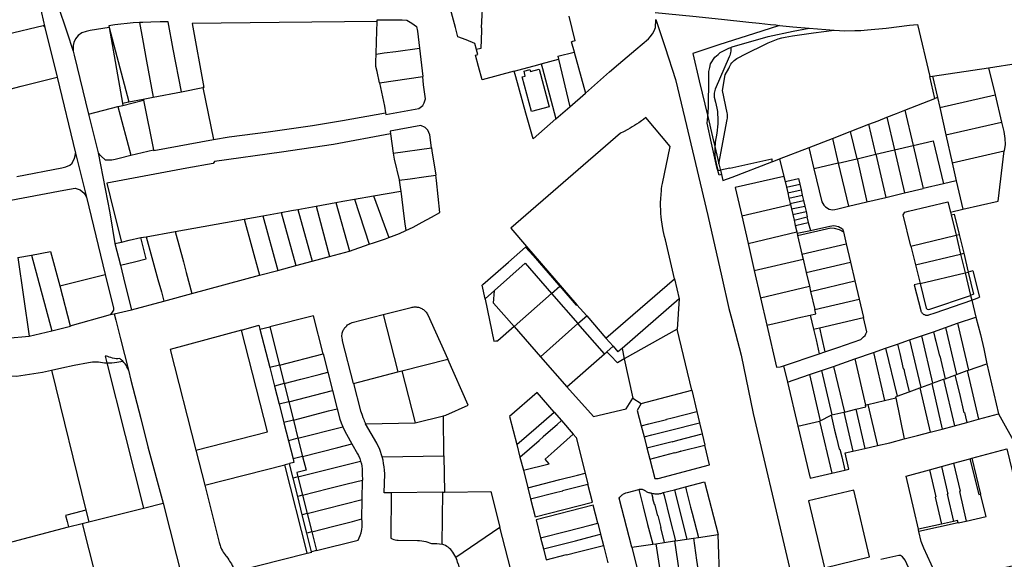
# Model space of a CAD drawing. Header units: inches. Extents: x 210911 to 224988, y 571697 to 586201.
# Tile 118 of 256: x 220003 to 220494, y 576246 to 576515. Entities that reach past the tile are written whole.
import ezdxf

# ---------------------------------------------------------------- set-up
doc = ezdxf.new("R2010")
doc.units = ezdxf.units.IN
doc.header["$MEASUREMENT"] = 0

msp = doc.modelspace()

# ---------------------------------------------------------------- linework, layer by layer
for points in [[(220005.824, 576551.336), (220012.644, 576521.985), (220013.394, 576518.551), (220015.192, 576511.172)], [(220221.306, 576506.571), (220220.056, 576511.276), (220217.649, 576520.417), (220216.234, 576525.76), (220219.687, 576526.55), (220222.8, 576527.254), (220233.674, 576526.902)], [(220233.674, 576526.902), (220232.95, 576511.098), (220233.054, 576511.1)], [(220021.557, 576522.321), (220026.034, 576509.058), (220029.321, 576499.38)], [(220276.591, 576516.848), (220279.545, 576504.487), (220277.983, 576504.106)], [(220319.711, 576518.704), (220338.438, 576516.865), (220352.886, 576515.394), (220366.5, 576513.927), (220371.553, 576513.317), (220377.32, 576512.705), (220379.995, 576512.459), (220381.77, 576512.278)], [(219952.088, 576500.015), (219995.568, 576510.352), (219996.203, 576507.946), (220014.232, 576512.186), (220014.541, 576511.965), (220014.825, 576511.678), (220015.116, 576511.312), (220015.192, 576511.172)], [(220062.323, 576513.749), (220059.252, 576513.544), (220056.186, 576513.267), (220053.128, 576512.916), (220050.08, 576512.493), (220047.042, 576511.997)], [(220047.042, 576511.997), (220047.26, 576511.171)], [(220063.965, 576513.781), (220063.144, 576513.75), (220062.323, 576513.749)], [(220062.323, 576513.749), (220063.836, 576505.559), (220065.89, 576494.384), (220069.149, 576476.418)], [(220083.276, 576479.142), (220079.255, 576500.433), (220076.698, 576514.057), (220076.566, 576514.056), (220072.758, 576514.023), (220067.968, 576513.923), (220063.965, 576513.781)], [(220180.988, 576514.272), (220132.129, 576513.637), (220088.632, 576513.119), (220094.416, 576481.29), (220093.916, 576481.194)], [(220180.416, 576497.938), (220180.649, 576504.139), (220180.988, 576514.272)], [(220180.988, 576514.272), (220181.012, 576514.986), (220184.117, 576514.979), (220188.539, 576515.07), (220193.476, 576515.028), (220195.836, 576514.802), (220198.316, 576513.445), (220200.589, 576511.766), (220201.064, 576509.311), (220202.052, 576500.851)], [(220301.437, 576492.967), (220310.08, 576500.145), (220316.343, 576505.615), (220317.191, 576506.488), (220318.355, 576508.035), (220319.224, 576509.619), (220319.871, 576511.262), (220319.997, 576515.035), (220319.989, 576515.194)], [(220319.989, 576515.194), (220324.63, 576501.181), (220329.879, 576485.194), (220334.438, 576465.784), (220345.963, 576417.375), (220352.905, 576386.636), (220356.437, 576370.998), (220357.906, 576365.466), (220362.613, 576347.743)], [(220381.77, 576512.278), (220372.915, 576509.346), (220351.471, 576502.553), (220338.45, 576498.227), (220341.683, 576484.616), (220345.933, 576466.825)], [(220381.77, 576512.278), (220388.378, 576511.602), (220396.59, 576510.899)], [(220408.997, 576509.912), (220414.301, 576509.503), (220419.357, 576509.666), (220422.39, 576509.657), (220425.602, 576510.004), (220435.001, 576510.809), (220446.543, 576512.321), (220450.648, 576512.784), (220456.718, 576486.712)], [(220015.192, 576511.172), (220021.226, 576486.402)], [(220047.26, 576511.171), (220037.725, 576509.667), (220035.705, 576509.142), (220033.617, 576508.475), (220031.831, 576507.249), (220030.491, 576505.562), (220029.581, 576503.762), (220029.308, 576502.169), (220029.275, 576500.718), (220029.321, 576499.38)], [(220047.26, 576511.171), (220057.063, 576474.069)], [(220047.26, 576511.171), (220053.815, 576473.434)], [(220233.08, 576509.716), (220232.692, 576500.734), (220230.558, 576500.155)], [(220233.054, 576511.1), (220233.08, 576509.716)], [(220357.413, 576501.275), (220358.069, 576501.531), (220376.141, 576506.746), (220388.589, 576509.347), (220396.59, 576510.899)], [(220374.401, 576502.783), (220376.036, 576503.575), (220377.704, 576504.296), (220379.402, 576504.944), (220381.126, 576505.518), (220382.873, 576506.017), (220384.64, 576506.44), (220386.424, 576506.786), (220388.221, 576507.055)], [(220388.221, 576507.055), (220398.683, 576508.497), (220408.997, 576509.912)], [(220396.59, 576510.899), (220400.686, 576510.554), (220408.997, 576509.912)], [(220229.751, 576503.273), (220225.388, 576504.986), (220221.306, 576506.571)], [(220230.558, 576500.155), (220229.751, 576503.273)], [(220279.408, 576498.924), (220277.983, 576504.106)], [(220360.503, 576495.685), (220365.277, 576498.171), (220374.401, 576502.783)], [(220029.321, 576499.38), (220029.766, 576497.435), (220036.935, 576467.942)], [(220182.102, 576483.641), (220180.923, 576489.169), (220180.248, 576491.763), (220180.275, 576494.203), (220180.416, 576497.938)], [(220180.416, 576497.938), (220184.527, 576498.482), (220190.327, 576499.221), (220202.052, 576500.851)], [(220202.052, 576500.851), (220203.706, 576486.697)], [(220233.303, 576485.156), (220231.55, 576491.66), (220230.032, 576497.403), (220231.198, 576497.706), (220230.569, 576500.113), (220230.558, 576500.155)], [(220271.054, 576496.846), (220279.311, 576498.899)], [(220279.311, 576498.899), (220279.408, 576498.924)], [(220279.311, 576498.899), (220284.928, 576478.473)], [(220345.933, 576466.825), (220346.244, 576471.339), (220346.332, 576474.152), (220346.408, 576482.917), (220346.556, 576489.266), (220346.929, 576491.288), (220347.397, 576493.146), (220349.512, 576496.438), (220351.115, 576497.801), (220352.124, 576498.799), (220356.488, 576500.915), (220357.413, 576501.275)], [(220357.444, 576500.965), (220357.484, 576500.205), (220357.452, 576499.445), (220357.348, 576498.691), (220357.173, 576497.951), (220356.929, 576497.23), (220356.618, 576496.536)], [(220357.444, 576500.965), (220357.413, 576501.275)], [(220249.357, 576489.361), (220251.859, 576490.039), (220261.226, 576492.593), (220262.874, 576493.042)], [(220262.874, 576493.042), (220271.413, 576495.369)], [(220262.874, 576493.042), (220263.463, 576490.82), (220268.452, 576471.986), (220270.212, 576465.562)], [(220271.054, 576496.846), (220271.413, 576495.369)], [(220271.413, 576495.369), (220277.189, 576471.626)], [(220284.928, 576478.473), (220296.994, 576489.149), (220301.437, 576492.967)], [(220356.618, 576496.536), (220349.711, 576480.482)], [(220356.464, 576490.818), (220356.755, 576491.573), (220357.114, 576492.297), (220357.539, 576492.986), (220358.026, 576493.631), (220358.571, 576494.229), (220359.169, 576494.774), (220359.815, 576495.26), (220360.503, 576495.685)], [(220486.108, 576491.073), (220500.834, 576493.321)], [(220249.357, 576489.361), (220233.34, 576485.021)], [(220255.189, 576468.45), (220250.122, 576486.539), (220249.357, 576489.361)], [(220253.385, 576486.514), (220254.886, 576486.983), (220254.29, 576489.384), (220257.228, 576490.162), (220257.474, 576489.234), (220261.771, 576490.372)], [(220261.771, 576490.372), (220266.76, 576471.538)], [(220355.603, 576468.586), (220353.227, 576479.818), (220354.667, 576487.648), (220356.464, 576490.818)], [(220458.172, 576486.891), (220486.108, 576491.073)], [(220486.108, 576491.073), (220489.302, 576477.638)], [(219979.943, 576475.793), (220003.386, 576481.876), (220021.226, 576486.402)], [(220021.226, 576486.402), (220030.49, 576448.519)], [(220182.102, 576483.641), (220203.706, 576486.697)], [(220182.102, 576483.641), (220184.585, 576472.002), (220185.199, 576468.676)], [(220185.199, 576468.676), (220185.363, 576467.787), (220201.698, 576470.786), (220203.769, 576472.201), (220204.427, 576473.68), (220205.097, 576475.529), (220204.177, 576482.664), (220203.706, 576486.697)], [(220233.303, 576485.156), (220233.34, 576485.021)], [(220257.969, 576469.209), (220253.385, 576486.514)], [(220456.718, 576486.712), (220458.172, 576486.891)], [(220459.196, 576475.741), (220456.718, 576486.712)], [(220458.172, 576486.891), (220460.574, 576476.279)], [(220069.149, 576476.418), (220083.276, 576479.142)], [(220083.276, 576479.142), (220093.916, 576481.194)], [(220093.916, 576481.194), (220099.265, 576455.266)], [(220277.189, 576471.626), (220284.928, 576478.473)], [(220349.711, 576480.482), (220349.457, 576479.841), (220349.269, 576479.178), (220349.152, 576478.499), (220349.104, 576477.812), (220349.128, 576477.123), (220349.222, 576476.44)], [(220461.72, 576471.217), (220489.302, 576477.638)], [(220489.302, 576477.638), (220492.538, 576464.026)], [(220053.815, 576473.434), (220057.063, 576474.069)], [(220053.815, 576473.434), (220054.009, 576472.343)], [(220054.009, 576472.343), (220064.324, 576475.002)], [(220057.063, 576474.069), (220064.229, 576475.469)], [(220064.229, 576475.469), (220069.149, 576476.418)], [(220064.229, 576475.469), (220064.324, 576475.002)], [(220064.324, 576475.002), (220069.388, 576450.165)], [(220349.222, 576476.44), (220349.871, 576473.949)], [(220349.871, 576473.949), (220350.224, 576472.428), (220350.511, 576470.893), (220350.733, 576469.347), (220350.888, 576467.794), (220350.977, 576466.235), (220351, 576464.673), (220350.956, 576463.112), (220350.845, 576461.555), (220350.667, 576460.003), (220350.424, 576458.461)], [(220444.325, 576469.932), (220459.196, 576475.741)], [(220460.574, 576476.279), (220459.196, 576475.741)], [(220460.574, 576476.279), (220461.72, 576471.217)], [(220036.935, 576467.942), (220051.637, 576471.731)], [(220036.935, 576467.942), (220041.734, 576448.584)], [(220051.637, 576471.731), (220054.009, 576472.343)], [(220051.637, 576471.731), (220057.999, 576447.413)], [(220099.265, 576455.266), (220107.149, 576456.572), (220126.657, 576459.197), (220148.72, 576462.29), (220163.629, 576464.709), (220185.199, 576468.676)], [(220270.212, 576465.562), (220258.76, 576455.7), (220255.189, 576468.45)], [(220266.76, 576471.538), (220257.969, 576469.209)], [(220270.212, 576465.562), (220277.189, 576471.626)], [(220355.671, 576465.279), (220355.766, 576465.938), (220355.806, 576466.603), (220355.793, 576467.269), (220355.725, 576467.931), (220355.603, 576468.586)], [(220435.364, 576466.42), (220440.078, 576468.273), (220444.325, 576469.932)], [(220444.325, 576469.932), (220448.409, 576452.314)], [(220461.72, 576471.217), (220464.794, 576457.635)], [(220329.37, 576385.84), (220324.78, 576405.2), (220324.337, 576406.904), (220323.984, 576408.359), (220323.66, 576409.915), (220323.128, 576413.127), (220322.855, 576415.167), (220322.703, 576416.671), (220322.566, 576418.318), (220322.469, 576420.317), (220322.438, 576422.092), (220322.447, 576423.986), (220322.49, 576425.459), (220322.689, 576428.264), (220322.799, 576429.472), (220322.927, 576430.717), (220323.08, 576431.96), (220323.288, 576433.293), (220327.16, 576451.84), (220315.11, 576466.259), (220313.908, 576465.343), (220312.807, 576464.542), (220311.586, 576463.694), (220310.427, 576462.944), (220309.358, 576462.284), (220308.278, 576461.604), (220307.248, 576460.983), (220306.117, 576460.326), (220303.961, 576459.179), (220302.43, 576458.41), (220247.63, 576411.05), (220255.495, 576401.968)], [(220352.773, 576437.811), (220351.628, 576437.575), (220350.507, 576441.536), (220347.786, 576453.552), (220345.696, 576463.389), (220345.933, 576466.825)], [(220345.933, 576466.825), (220348.351, 576456.706), (220349.485, 576451.859)], [(220351.514, 576443.188), (220355.671, 576465.279)], [(220417.028, 576459.294), (220426.31, 576462.888)], [(220426.31, 576462.888), (220430.974, 576464.694), (220435.364, 576466.42)], [(220429.895, 576447.944), (220426.31, 576462.888)], [(220435.364, 576466.42), (220439.14, 576450.126)], [(220464.794, 576457.635), (220492.538, 576464.026)], [(220492.538, 576464.026), (220493.686, 576459.341), (220494.128, 576455.726), (220494.309, 576452.786), (220493.931, 576449.723)], [(220187.683, 576458.16), (220159.226, 576452.886), (220133.208, 576449.051), (220099.787, 576444.374), (220099.09, 576443.345), (220085.997, 576441.066), (220046.005, 576433.473), (220049.418, 576419.939), (220053.433, 576404.118)], [(220208.136, 576451.08), (220207.258, 576457.585), (220206.26, 576459.955), (220204.948, 576461.257), (220202.775, 576462.315), (220187.512, 576459.424), (220187.683, 576458.16)], [(220187.683, 576458.16), (220188.999, 576448.425)], [(220350.424, 576458.461), (220349.699, 576454.026)], [(220408.153, 576455.858), (220417.028, 576459.294)], [(220417.028, 576459.294), (220420.348, 576445.69)], [(220069.388, 576450.165), (220069.459, 576449.814), (220099.265, 576455.266)], [(220349.699, 576454.026), (220349.573, 576452.944), (220349.485, 576451.859)], [(220396.587, 576451.38), (220408.153, 576455.858)], [(220408.153, 576455.858), (220411.044, 576443.494)], [(220448.409, 576452.314), (220458.494, 576454.695), (220463.536, 576433.194)], [(220464.794, 576457.635), (220467.961, 576443.645)], [(220001.112, 576436.886), (220023.606, 576441.234), (220025.647, 576441.662), (220027.638, 576442.508), (220028.715, 576443.538), (220030.011, 576446.045), (220030.321, 576447.177), (220030.49, 576448.519)], [(220030.49, 576448.519), (220035.851, 576426.595)], [(220041.734, 576448.584), (220047.613, 576418.747), (220050.127, 576403.33)], [(220041.734, 576448.584), (220043.228, 576446.923), (220045.314, 576445.073), (220048.517, 576445.117), (220050.286, 576445.466), (220052.294, 576445.99), (220057.999, 576447.413)], [(220057.999, 576447.413), (220069.388, 576450.165)], [(220188.999, 576448.425), (220208.136, 576451.08)], [(220188.999, 576448.425), (220189.407, 576445.408), (220191.966, 576435.124), (220191.984, 576435.007)], [(220208.136, 576451.08), (220208.322, 576449.705), (220210.249, 576437.457)], [(220349.485, 576451.859), (220349.426, 576450.325), (220349.441, 576448.791), (220349.532, 576447.259), (220349.698, 576445.733), (220349.938, 576444.217), (220350.252, 576442.715), (220350.639, 576441.23), (220351.099, 576439.766)], [(220349.485, 576451.859), (220351.514, 576443.188)], [(220381.794, 576445.652), (220396.587, 576451.38)], [(220399.081, 576440.699), (220396.587, 576451.38)], [(220429.756, 576447.911), (220429.895, 576447.944)], [(220429.895, 576447.944), (220439.14, 576450.126)], [(220439.14, 576450.126), (220448.409, 576452.314)], [(220439.14, 576450.126), (220444.127, 576428.609)], [(220448.409, 576452.314), (220453.397, 576430.799)], [(220467.961, 576443.645), (220493.931, 576449.723)], [(220473.208, 576420.502), (220490.844, 576424.606), (220493.931, 576449.723)], [(220351.514, 576443.188), (220352.153, 576440.458), (220352.255, 576440.022)], [(220352.773, 576437.811), (220353.465, 576434.855), (220358.112, 576436.482), (220377.981, 576444.175)], [(220356.988, 576441.07), (220377.888, 576445.699), (220377.981, 576444.175)], [(220377.981, 576444.175), (220378.929, 576444.543), (220381.794, 576445.652)], [(220381.794, 576445.652), (220383.949, 576436.816)], [(220411.044, 576443.494), (220399.081, 576440.699)], [(220411.044, 576443.494), (220420.348, 576445.69)], [(220411.044, 576443.494), (220416.144, 576421.998)], [(220420.348, 576445.69), (220420.487, 576445.723)], [(220420.487, 576445.723), (220429.756, 576447.911)], [(220420.487, 576445.723), (220425.357, 576424.174)], [(220429.756, 576447.911), (220434.797, 576426.404)], [(220467.961, 576443.645), (220469.985, 576434.718)], [(220351.099, 576439.766), (220352.255, 576440.022)], [(220356.988, 576441.07), (220352.255, 576440.022)], [(220352.255, 576440.022), (220352.773, 576437.811)], [(220399.081, 576440.699), (220398.932, 576440.664), (220402.923, 576424.144), (220403.945, 576422.608), (220404.741, 576421.614), (220406.533, 576420.586), (220408.251, 576420.211), (220409.382, 576420.323), (220410.873, 576420.752), (220416.144, 576421.998)], [(220191.984, 576435.007), (220197.49, 576435.755), (220204.281, 576436.717), (220210.249, 576437.457)], [(220191.984, 576435.007), (220192.681, 576430.349), (220192.769, 576429.572)], [(220195.335, 576409.924), (220198.931, 576411.604), (220203.451, 576414.089), (220208.157, 576416.554), (220212.187, 576418.92), (220210.519, 576434.853), (220210.249, 576437.457)], [(220383.949, 576436.816), (220359.685, 576431.294), (220362.903, 576417.176)], [(220383.949, 576436.816), (220384.528, 576434.351)], [(220384.528, 576434.351), (220385.395, 576434.507), (220391.197, 576435.839), (220391.837, 576433.053)], [(220384.528, 576434.351), (220385.192, 576431.497)], [(220469.985, 576434.718), (220463.536, 576433.194)], [(220469.985, 576434.718), (220473.208, 576420.502)], [(219995.438, 576424.546), (220024.699, 576430.048), (220027.517, 576430.563), (220030.31, 576430.948), (220032.849, 576430.217), (220034.728, 576428.506), (220035.851, 576426.595)], [(220179.184, 576427.162), (220192.769, 576429.572)], [(220192.769, 576429.572), (220193.72, 576421.201), (220194.636, 576414.338), (220195.335, 576409.924)], [(220385.192, 576431.497), (220391.837, 576433.053)], [(220385.192, 576431.497), (220385.854, 576428.655)], [(220385.854, 576428.655), (220392.49, 576430.21)], [(220385.854, 576428.655), (220386.476, 576425.984)], [(220391.837, 576433.053), (220392.49, 576430.21)], [(220392.49, 576430.21), (220393.102, 576427.543)], [(220434.797, 576426.404), (220444.127, 576428.609)], [(220444.127, 576428.609), (220453.397, 576430.799)], [(220463.536, 576433.194), (220453.397, 576430.799)], [(220035.851, 576426.595), (220045.301, 576387.954)], [(220150.523, 576422.041), (220160.424, 576423.825)], [(220160.424, 576423.825), (220163.883, 576424.448), (220169.684, 576425.477)], [(220160.424, 576423.825), (220167.116, 576399.601)], [(220169.684, 576425.477), (220179.184, 576427.162)], [(220169.684, 576425.477), (220177.04, 576402.986)], [(220179.184, 576427.162), (220186.838, 576406.429)], [(220386.476, 576425.984), (220393.102, 576427.543)], [(220386.476, 576425.984), (220387.096, 576423.32)], [(220387.096, 576423.32), (220393.729, 576424.815)], [(220393.102, 576427.543), (220393.729, 576424.815)], [(220393.729, 576424.815), (220394.368, 576422.03)], [(220416.144, 576421.998), (220425.357, 576424.174)], [(220425.357, 576424.174), (220434.797, 576426.404)], [(220447.319, 576402.145), (220443.533, 576417.646), (220444.213, 576419.062), (220446.113, 576419.575), (220465.808, 576424.226), (220467.05, 576419.076)], [(220123.928, 576417.219), (220133.121, 576418.895)], [(220133.121, 576418.895), (220138.221, 576419.825), (220141.438, 576420.405)], [(220133.121, 576418.895), (220140.332, 576392.398)], [(220141.438, 576420.405), (220150.523, 576422.041)], [(220141.438, 576420.405), (220148.614, 576394.625)], [(220150.523, 576422.041), (220157.26, 576396.951)], [(220362.903, 576417.176), (220387.189, 576422.918)], [(220387.096, 576423.32), (220387.189, 576422.918)], [(220387.189, 576422.918), (220387.716, 576420.654)], [(220387.716, 576420.654), (220394.368, 576422.03)], [(220387.716, 576420.654), (220388.377, 576417.813)], [(220388.377, 576417.813), (220394.981, 576419.361)], [(220394.368, 576422.03), (220394.981, 576419.361)], [(220394.981, 576419.361), (220395.607, 576416.636)], [(220467.05, 576419.076), (220473.208, 576420.502)], [(220467.05, 576419.076), (220467.4, 576417.624)], [(220080.108, 576409.313), (220114.678, 576415.533)], [(220114.678, 576415.533), (220123.928, 576417.219)], [(220114.678, 576415.533), (220122.24, 576387.533)], [(220123.928, 576417.219), (220131.356, 576389.985)], [(220362.903, 576417.176), (220366.067, 576403.428)], [(220388.377, 576417.813), (220389.012, 576415.087)], [(220389.012, 576415.087), (220395.607, 576416.636)], [(220389.012, 576415.087), (220389.635, 576412.411)], [(220389.635, 576412.411), (220390.431, 576412.578), (220396.1, 576413.879)], [(220396.233, 576413.91), (220395.607, 576416.636)], [(220396.1, 576413.879), (220396.233, 576413.91)], [(220396.1, 576413.879), (220397.158, 576409.941)], [(220467.4, 576417.624), (220468.957, 576418.077), (220471.406, 576407.894)], [(220467.4, 576417.624), (220469.832, 576407.537)], [(220065.693, 576406.725), (220080.108, 576409.313)], [(220080.108, 576409.313), (220084.319, 576394.191), (220085.736, 576388.992), (220088.421, 576378.439)], [(220186.838, 576406.429), (220189.427, 576407.386), (220192.121, 576408.447), (220195.335, 576409.924)], [(220366.067, 576403.428), (220390.383, 576409.235)], [(220389.635, 576412.411), (220390.383, 576409.235)], [(220390.383, 576409.235), (220390.559, 576408.482)], [(220390.559, 576408.482), (220397.143, 576409.938)], [(220390.813, 576407.38), (220407.363, 576411.272), (220409.053, 576411.02), (220411.554, 576410.382), (220413.615, 576409.168)], [(220397.143, 576409.938), (220397.158, 576409.941)], [(220397.158, 576409.941), (220406.946, 576412.105), (220408.893, 576412.385), (220411.195, 576411.827), (220413.232, 576410.789), (220413.615, 576409.168)], [(220413.615, 576409.168), (220415.008, 576403.259)], [(220050.127, 576403.33), (220053.433, 576404.118)], [(220052.814, 576392.569), (220059.809, 576394.291), (220065.657, 576395.67), (220063.125, 576406.412)], [(220053.433, 576404.118), (220057.277, 576405.034), (220063.125, 576406.412)], [(220063.125, 576406.412), (220065.693, 576406.725)], [(220065.693, 576406.725), (220068.567, 576396.386), (220071.579, 576385.408), (220073.315, 576379.268), (220074.507, 576374.697)], [(220177.04, 576402.986), (220179.204, 576403.684), (220185.141, 576405.802), (220186.838, 576406.429)], [(220390.559, 576408.482), (220390.813, 576407.38)], [(220390.813, 576407.38), (220392.965, 576398.04)], [(220447.319, 576402.145), (220469.832, 576407.537)], [(220469.832, 576407.537), (220471.406, 576407.894)], [(220469.832, 576407.537), (220472.075, 576398.15)], [(220471.406, 576407.894), (220473.665, 576398.519)], [(220008.406, 576397.636), (220017.924, 576399.365), (220022.598, 576382.202)], [(220050.127, 576403.33), (220052.814, 576392.569)], [(220157.26, 576396.951), (220167.116, 576399.601)], [(220167.116, 576399.601), (220177.04, 576402.986)], [(220233.763, 576382.853), (220240.027, 576388.375), (220246.474, 576394.047), (220255.073, 576401.597)], [(220255.073, 576401.597), (220255.495, 576401.968)], [(220255.073, 576401.597), (220258.777, 576397.335), (220271.618, 576382.57), (220272.091, 576382.025)], [(220255.495, 576401.968), (220280.698, 576372.863)], [(220366.067, 576403.428), (220369.19, 576389.857)], [(220392.965, 576398.04), (220415.008, 576403.259)], [(220415.008, 576403.259), (220417.154, 576394.162)], [(220447.319, 576402.145), (220449.607, 576392.772)], [(220001.704, 576396.476), (220008.406, 576397.636)], [(220001.704, 576396.476), (220007.344, 576357.131)], [(220008.406, 576397.636), (220018.622, 576359.762)], [(220140.332, 576392.398), (220148.614, 576394.625)], [(220148.614, 576394.625), (220157.26, 576396.951)], [(220369.19, 576389.857), (220393.526, 576395.606)], [(220392.965, 576398.04), (220393.526, 576395.606)], [(220393.526, 576395.606), (220395.063, 576388.935)], [(220395.063, 576388.935), (220417.154, 576394.162)], [(220417.154, 576394.162), (220419.354, 576384.835)], [(220449.607, 576392.772), (220472.075, 576398.15)], [(220472.075, 576398.15), (220473.665, 576398.519)], [(220472.075, 576398.15), (220474.373, 576388.785)], [(220473.665, 576398.519), (220475.922, 576389.15)], [(220052.814, 576392.569), (220055.096, 576383.43), (220058.365, 576370.345)], [(220122.24, 576387.533), (220131.356, 576389.985)], [(220131.356, 576389.985), (220140.332, 576392.398)], [(220239.46, 576379.96), (220254.86, 576393.5), (220268.01, 576378.43)], [(220369.19, 576389.857), (220372.327, 576376.226)], [(220449.607, 576392.772), (220451.889, 576383.43)], [(220474.373, 576388.785), (220475.922, 576389.15)], [(220478.198, 576389.671), (220475.922, 576389.15)], [(220475.922, 576389.15), (220478.587, 576378.089), (220477.07, 576377.513)], [(220478.198, 576389.671), (220481.611, 576376.68)], [(220022.598, 576382.202), (220045.301, 576387.954)], [(220045.301, 576387.954), (220049.429, 576371.073), (220049.335, 576370.061), (220048.792, 576369.112), (220047.894, 576367.881)], [(220088.421, 576378.439), (220122.24, 576387.533)], [(220295.11, 576356.22), (220329.37, 576385.84)], [(220329.37, 576385.84), (220331.758, 576375.768)], [(220395.063, 576388.935), (220396.653, 576382.032)], [(220397.241, 576379.48), (220419.354, 576384.835)], [(220419.354, 576384.835), (220421.513, 576375.681)], [(220451.895, 576383.405), (220474.373, 576388.785)], [(220474.373, 576388.785), (220477.07, 576377.513)], [(220022.598, 576382.202), (220027.819, 576362.349)], [(220233.763, 576382.853), (220233.397, 576382.53)], [(220234.789, 576375.853), (220233.397, 576382.53)], [(220239.46, 576379.96), (220234.789, 576375.853)], [(220249.29, 576361.94), (220239.01, 576373.6), (220239.46, 576379.96)], [(220268.01, 576378.43), (220272.091, 576382.025)], [(220272.091, 576382.025), (220280.317, 576372.549), (220280.698, 576372.863)], [(220372.327, 576376.226), (220396.653, 576382.032)], [(220396.653, 576382.032), (220397.241, 576379.48)], [(220397.241, 576379.48), (220399.326, 576370.432)], [(220451.889, 576383.43), (220449.029, 576382.713)], [(220449.029, 576382.713), (220452.237, 576369.915)], [(220451.889, 576383.43), (220451.895, 576383.405)], [(220451.895, 576383.405), (220454.876, 576371.197), (220455.064, 576370.871), (220455.486, 576370.594), (220456.304, 576370.459), (220477.07, 576377.513)], [(220058.365, 576370.345), (220074.507, 576374.697)], [(220074.507, 576374.697), (220088.421, 576378.439)], [(220234.851, 576375.553), (220234.789, 576375.853)], [(220234.851, 576375.553), (220239.216, 576354.611)], [(220249.29, 576361.94), (220268.01, 576378.43)], [(220268.01, 576378.43), (220281.19, 576363.41)], [(220331.758, 576375.768), (220303.199, 576351.067)], [(220331.758, 576375.768), (220330.73, 576360.67)], [(220372.327, 576376.226), (220375.438, 576362.712)], [(220399.326, 576370.432), (220421.513, 576375.681)], [(220421.513, 576375.681), (220423.687, 576366.468)], [(220456.211, 576367.732), (220459.404, 576368.79), (220477.665, 576375.071)], [(220477.07, 576377.513), (220477.665, 576375.071)], [(220477.665, 576375.071), (220480.46, 576376.032), (220481.611, 576376.68)], [(220477.665, 576375.071), (220479.71, 576366.676)], [(220049.718, 576368.274), (220058.365, 576370.345)], [(220184.05, 576367.93), (220198, 576371.5), (220198.406, 576371.599), (220198.879, 576371.686), (220199.464, 576371.762), (220199.871, 576371.779), (220200.377, 576371.759), (220200.796, 576371.696), (220201.248, 576371.643), (220201.681, 576371.546), (220202.088, 576371.419), (220202.448, 576371.29), (220202.825, 576371.127), (220203.3, 576370.893), (220203.68, 576370.688), (220204.025, 576370.444), (220204.392, 576370.156), (220204.721, 576369.86), (220205.058, 576369.512), (220205.368, 576369.132), (220205.786, 576368.565), (220205.989, 576368.245), (220206.25, 576367.73), (220216.16, 576345.69)], [(220280.698, 576372.863), (220285.556, 576367.252)], [(220397.107, 576367.606), (220399.834, 576368.229), (220399.326, 576370.432)], [(220452.237, 576369.915), (220452.346, 576369.622), (220452.482, 576369.341), (220452.645, 576369.074), (220452.831, 576368.823), (220453.041, 576368.592), (220453.272, 576368.381), (220453.522, 576368.193), (220453.788, 576368.03), (220454.069, 576367.893), (220454.361, 576367.783), (220454.663, 576367.701), (220454.971, 576367.648), (220455.283, 576367.625), (220455.595, 576367.631), (220455.905, 576367.667), (220456.211, 576367.732)], [(220027.819, 576362.349), (220047.894, 576367.881)], [(220047.894, 576367.881), (220049.718, 576368.274)], [(220049.718, 576368.274), (220050.533, 576365.21), (220052.881, 576355.737), (220056.846, 576340.2)], [(220154.043, 576348.393), (220149.23, 576367.36), (220127.42, 576361.85)], [(220169.163, 576333.588), (220163.72, 576354.77), (220163.598, 576355.336), (220163.43, 576356.318), (220163.378, 576356.92), (220163.408, 576357.54), (220163.46, 576358.096), (220163.55, 576358.566), (220163.711, 576359.126), (220163.888, 576359.624), (220164.08, 576360.09), (220164.291, 576360.488), (220164.509, 576360.874), (220164.872, 576361.397), (220165.29, 576361.867), (220165.785, 576362.359), (220166.203, 576362.726), (220166.803, 576363.136), (220167.382, 576363.462), (220167.902, 576363.697), (220168.421, 576363.893), (220184.05, 576367.93)], [(220184.05, 576367.93), (220191.31, 576339.36)], [(220281.19, 576363.41), (220285.556, 576367.252)], [(220285.556, 576367.252), (220295.11, 576356.22)], [(220375.438, 576362.712), (220384.914, 576364.868), (220390.943, 576366.317), (220397.107, 576367.606)], [(220397.107, 576367.606), (220398.741, 576360.654)], [(220401.679, 576361.338), (220423.687, 576366.468)], [(220404.418, 576349.31), (220410.884, 576351.487), (220422.266, 576355.555), (220423, 576356.176), (220423.685, 576356.749), (220424.435, 576357.529), (220424.882, 576358.309), (220425.345, 576359.265), (220423.687, 576366.468)], [(220470.603, 576363.552), (220479.71, 576366.676)], [(220479.71, 576366.676), (220481.988, 576357.953), (220483.669, 576350.742), (220485.19, 576343.391)], [(220007.344, 576357.131), (220018.622, 576359.762)], [(220018.622, 576359.762), (220027.89, 576362.12), (220027.819, 576362.349)], [(220113.31, 576360.21), (220077.6, 576350.51), (220090.46, 576300.23)], [(220090.46, 576300.23), (220126.29, 576309.32), (220113.31, 576360.21)], [(220113.31, 576360.21), (220121.99, 576362.57), (220122.491, 576360.605)], [(220122.491, 576360.605), (220127.42, 576361.85)], [(220122.491, 576360.605), (220127.379, 576341.445)], [(220127.42, 576361.85), (220132.246, 576342.713)], [(220249.29, 576361.94), (220241.208, 576354.821)], [(220249.29, 576361.94), (220262.44, 576346.91)], [(220262.44, 576346.91), (220281.19, 576363.41)], [(220294.38, 576348.33), (220281.19, 576363.41)], [(220330.73, 576360.67), (220304.31, 576345.83)], [(220338, 576330.18), (220330.73, 576360.67)], [(220375.438, 576362.712), (220380.303, 576341.617), (220382.032, 576341.904), (220382.813, 576342.034), (220383.824, 576342.375)], [(220398.741, 576360.654), (220401.679, 576361.338)], [(220398.741, 576360.654), (220400.002, 576355.252), (220401.562, 576348.348)], [(220401.679, 576361.338), (220402.801, 576355.905), (220404.418, 576349.31)], [(220458.524, 576359.367), (220464.64, 576361.486)], [(220464.64, 576361.486), (220470.603, 576363.552)], [(220464.64, 576361.486), (220470.052, 576337.982)], [(220470.603, 576363.552), (220476.042, 576340.175)], [(219996.113, 576356.133), (220007.344, 576357.131)], [(220239.216, 576354.611), (220240.21, 576354.736), (220241.208, 576354.821)], [(220295.11, 576356.22), (220298.679, 576352.099)], [(220440.586, 576353.151), (220446.66, 576355.256)], [(220446.66, 576355.256), (220452.553, 576357.298)], [(220446.66, 576355.256), (220452.264, 576331.47)], [(220452.553, 576357.298), (220458.524, 576359.367)], [(220452.553, 576357.298), (220458.135, 576333.619)], [(220458.524, 576359.367), (220459.269, 576356.525), (220459.731, 576354.722), (220461.532, 576347.173), (220461.719, 576347.291), (220462.211, 576345.178), (220464.338, 576335.89)], [(220295.547, 576349.353), (220298.679, 576352.099)], [(220298.679, 576352.099), (220301.125, 576349.274)], [(220303.199, 576351.067), (220301.125, 576349.274)], [(220303.199, 576351.067), (220304.31, 576345.83)], [(220428.625, 576349.007), (220434.637, 576351.09)], [(220434.637, 576351.09), (220440.586, 576353.151)], [(220434.637, 576351.09), (220440.418, 576327.134)], [(220440.586, 576353.151), (220441.241, 576350.412), (220441.73, 576348.461), (220443.543, 576340.828), (220443.726, 576340.87), (220444.175, 576338.941), (220446.447, 576329.341)], [(219940.163, 576345.14), (219973.183, 576339.215), (219980.104, 576338.133), (220000.936, 576337.174), (220014.028, 576339.148), (220018.38, 576340.152)], [(220045.189, 576347.232), (220046.045, 576343.836)], [(220047.221, 576346.743), (220046.559, 576346.965), (220045.88, 576347.128), (220045.189, 576347.232)], [(220052.551, 576345.922), (220051.644, 576345.865), (220050.736, 576345.887), (220049.833, 576345.986), (220048.941, 576346.163), (220048.069, 576346.416), (220047.221, 576346.743)], [(220053.999, 576344.723), (220053.299, 576345.352), (220052.551, 576345.922)], [(220132.246, 576342.713), (220154.043, 576348.393)], [(220154.043, 576348.393), (220156.4, 576339.103)], [(220193.345, 576339.878), (220216.16, 576345.69)], [(220214.097, 576317.437), (220215.29, 576317.74), (220226.46, 576322.73), (220216.16, 576345.69)], [(220262.44, 576346.91), (220275.6, 576331.87)], [(220275.6, 576331.87), (220294.38, 576348.33)], [(220294.38, 576348.33), (220295.547, 576349.353)], [(220295.547, 576349.353), (220297.339, 576347.526), (220300.899, 576343.914)], [(220304.31, 576345.83), (220300.899, 576343.914)], [(220304.31, 576345.83), (220308.48, 576326.18)], [(220362.613, 576347.743), (220368.623, 576318.512), (220384.703, 576250), (220408.165, 576150.038), (220422.385, 576088.765), (220436.848, 576027.275), (220455.897, 575944.282), (220463.923, 575915.624)], [(220383.824, 576342.375), (220401.562, 576348.348)], [(220401.562, 576348.348), (220404.418, 576349.31)], [(220408.624, 576342.077), (220419.329, 576345.786)], [(220419.329, 576345.786), (220428.625, 576349.007)], [(220419.329, 576345.786), (220424.661, 576322.678)], [(220428.625, 576349.007), (220434.143, 576325.014)], [(220018.38, 576340.152), (220023.603, 576341.408)], [(220018.38, 576340.152), (220035.598, 576270.283)], [(220023.603, 576341.408), (220029.832, 576342.647), (220036.899, 576343.942)], [(220036.899, 576343.942), (220037.878, 576344.165), (220038.87, 576344.315), (220039.871, 576344.392), (220040.874, 576344.396), (220041.876, 576344.325), (220042.869, 576344.181)], [(220042.869, 576344.181), (220043.922, 576344.018), (220044.981, 576343.903), (220046.045, 576343.836)], [(220046.045, 576343.836), (220047.312, 576343.82), (220048.577, 576343.873), (220049.838, 576343.994), (220051.091, 576344.183)], [(220046.045, 576343.836), (220064.328, 576271.33)], [(220051.091, 576344.183), (220053.999, 576344.723)], [(220056.846, 576340.2), (220056.524, 576341.039), (220056.138, 576341.85), (220055.689, 576342.629), (220055.181, 576343.37), (220054.616, 576344.07), (220053.999, 576344.723)], [(220056.846, 576340.2), (220058.121, 576335.206), (220063.03, 576316.125), (220066.594, 576301.863), (220074.134, 576273.845)], [(220132.246, 576342.713), (220127.379, 576341.445)], [(220127.379, 576341.445), (220129.729, 576332.234)], [(220132.246, 576342.713), (220134.576, 576333.47)], [(220191.31, 576339.36), (220193.345, 576339.878)], [(220193.345, 576339.878), (220199.99, 576313.86)], [(220383.824, 576342.375), (220385.778, 576334.161)], [(220396.776, 576337.972), (220402.787, 576340.055)], [(220402.787, 576340.055), (220408.624, 576342.077)], [(220402.787, 576340.055), (220407.823, 576317.927)], [(220408.624, 576342.077), (220414.129, 576319.242)], [(220470.052, 576337.982), (220475.473, 576339.966)], [(220475.473, 576339.966), (220476.042, 576340.175)], [(220475.473, 576339.966), (220481.032, 576315.678)], [(220476.042, 576340.175), (220485.19, 576343.391)], [(220485.19, 576343.391), (220491.081, 576318.358)], [(220134.576, 576333.47), (220142.814, 576335.672), (220152.066, 576338.027), (220156.4, 576339.103)], [(220156.4, 576339.103), (220158.711, 576329.997)], [(220169.163, 576333.588), (220191.31, 576339.36)], [(220385.778, 576334.161), (220396.776, 576337.972)], [(220396.776, 576337.972), (220402.072, 576314.9)], [(220458.135, 576333.619), (220463.603, 576335.621)], [(220463.603, 576335.621), (220464.338, 576335.89)], [(220463.603, 576335.621), (220469.057, 576312.457)], [(220464.338, 576335.89), (220469.309, 576337.71)], [(220469.309, 576337.71), (220470.052, 576337.982)], [(220469.309, 576337.71), (220471.595, 576328.59), (220473.803, 576318.958), (220473.908, 576318.982), (220474.069, 576319.11), (220474.581, 576316.875), (220475.161, 576314.099)], [(220129.729, 576332.234), (220129.743, 576332.178)], [(220134.576, 576333.47), (220129.743, 576332.178)], [(220129.743, 576332.178), (220132.034, 576323.198)], [(220134.576, 576333.47), (220136.856, 576324.43)], [(220169.163, 576333.588), (220172.67, 576319.94), (220173.265, 576318.187), (220173.446, 576317.678), (220173.84, 576316.625), (220174.257, 576315.56), (220174.505, 576314.948), (220174.967, 576313.834), (220175.13, 576313.46)], [(220275.6, 576331.87), (220288.894, 576317.011), (220305.217, 576320.856), (220308.48, 576326.18)], [(220312.79, 576323.55), (220338, 576330.18)], [(220338, 576330.18), (220340.52, 576319.536)], [(220385.778, 576334.161), (220390.973, 576312.205)], [(220446.447, 576329.341), (220451.758, 576331.285)], [(220451.758, 576331.285), (220452.264, 576331.47)], [(220451.758, 576331.285), (220456.916, 576309.192)], [(220452.264, 576331.47), (220457.732, 576333.472)], [(220457.732, 576333.472), (220458.135, 576333.619)], [(220457.732, 576333.472), (220462.844, 576310.786)], [(220136.856, 576324.43), (220158.711, 576329.997)], [(220158.711, 576329.997), (220161.01, 576320.94)], [(220269.248, 576319.288), (220260.76, 576329.02), (220247.07, 576317.04), (220250.647, 576303.04)], [(220308.48, 576326.18), (220312.79, 576323.55)], [(220434.143, 576325.014), (220439.791, 576326.405)], [(220440.418, 576327.134), (220439.714, 576326.876), (220439.791, 576326.405)], [(220439.791, 576326.405), (220444.004, 576305.859)], [(220440.418, 576327.134), (220446.447, 576329.341)], [(220136.856, 576324.43), (220132.034, 576323.198)], [(220132.034, 576323.198), (220134.378, 576314.011)], [(220136.856, 576324.43), (220139.165, 576315.274)], [(220139.165, 576315.274), (220147.459, 576317.463), (220156.716, 576319.822), (220161.01, 576320.94)], [(220161.01, 576320.94), (220162.33, 576315.71), (220162.994, 576313.81), (220163.78, 576311.91)], [(220312.79, 576323.55), (220310.78, 576320.11), (220312.761, 576312.4)], [(220414.129, 576319.242), (220419.851, 576320.676)], [(220419.851, 576320.676), (220424.818, 576321.92), (220424.661, 576322.678)], [(220419.851, 576320.676), (220424.37, 576301.081)], [(220424.661, 576322.678), (220425.874, 576322.976)], [(220425.874, 576322.976), (220434.143, 576325.014)], [(220425.874, 576322.976), (220430.692, 576302.523)], [(220139.165, 576315.274), (220134.378, 576314.011)], [(220139.165, 576315.274), (220141.452, 576306.205)], [(220199.99, 576313.86), (220214.097, 576317.437)], [(220214.31, 576297.37), (220214.097, 576317.437)], [(220250.647, 576303.04), (220260.273, 576311.439), (220269.248, 576319.288)], [(220269.248, 576319.288), (220272.97, 576315.02)], [(220312.761, 576312.4), (220316.604, 576313.351), (220325.321, 576315.59), (220325.297, 576315.686), (220328.195, 576316.42), (220328.223, 576316.307), (220340.52, 576319.536)], [(220340.52, 576319.536), (220341.849, 576313.934)], [(220402.072, 576314.9), (220407.491, 576317.749)], [(220407.491, 576317.749), (220407.823, 576317.927)], [(220407.491, 576317.749), (220409.211, 576310.309), (220410.176, 576306.385), (220411.56, 576300.676), (220411.915, 576300.759), (220412.804, 576296.971), (220414.327, 576290.285)], [(220407.823, 576317.927), (220413.841, 576319.17)], [(220413.841, 576319.17), (220414.129, 576319.242)], [(220413.841, 576319.17), (220418.279, 576299.692)], [(220475.161, 576314.099), (220481.032, 576315.678)], [(220481.032, 576315.678), (220491.081, 576318.358)], [(220491.081, 576318.358), (220500, 576302.18)], [(220134.378, 576314.011), (220134.401, 576313.92)], [(220134.401, 576313.92), (220136.68, 576304.986)], [(220141.452, 576306.205), (220163.78, 576311.91)], [(220163.78, 576311.91), (220164.659, 576310.086), (220165.65, 576308.22)], [(220175.13, 576313.46), (220199.99, 576313.86)], [(220183.54, 576296.99), (220182.362, 576300.59), (220180.827, 576303.72), (220175.13, 576313.46)], [(220252.246, 576296.781), (220261.773, 576305.152), (220261.792, 576305.132), (220264.061, 576307.13), (220264.036, 576307.158), (220270.797, 576313.076), (220272.97, 576315.02)], [(220272.97, 576315.02), (220278.8, 576308.27)], [(220312.761, 576312.4), (220314.183, 576306.868)], [(220314.183, 576306.868), (220317.997, 576307.847), (220326.718, 576310.063), (220341.849, 576313.934)], [(220341.849, 576313.934), (220343.169, 576308.354)], [(220390.973, 576312.205), (220401.754, 576314.733)], [(220390.973, 576312.205), (220397.019, 576286.25), (220407.897, 576288.756)], [(220401.754, 576314.733), (220402.072, 576314.9)], [(220401.754, 576314.733), (220407.897, 576288.756)], [(220456.916, 576309.192), (220462.844, 576310.786)], [(220462.844, 576310.786), (220469.057, 576312.457)], [(220469.057, 576312.457), (220475.161, 576314.099)], [(220141.452, 576306.205), (220136.68, 576304.986)], [(220141.452, 576306.205), (220143.748, 576297.097)], [(220165.65, 576308.22), (220168.41, 576303.41)], [(220253.93, 576290.19), (220266.841, 576293.47), (220264.76, 576295.83), (220269.262, 576299.796), (220278.8, 576308.27)], [(220278.8, 576308.27), (220280.27, 576306.61), (220284.779, 576288.75)], [(220314.183, 576306.868), (220315.602, 576301.348)], [(220315.602, 576301.348), (220328.117, 576304.576), (220328.141, 576304.48), (220331.035, 576305.214), (220331.011, 576305.31), (220343.169, 576308.354)], [(220343.169, 576308.354), (220344.48, 576302.822)], [(220430.692, 576302.523), (220436.794, 576303.915), (220444.004, 576305.859)], [(220444.004, 576305.859), (220450.579, 576307.487), (220456.916, 576309.192)], [(220136.68, 576304.986), (220139.002, 576295.886)], [(220143.748, 576297.097), (220161.37, 576301.614), (220168.41, 576303.41)], [(220168.41, 576303.41), (220171.1, 576298.49), (220171.591, 576297.546), (220172.272, 576296.062), (220172.7, 576294.77)], [(220250.647, 576303.04), (220252.246, 576296.781)], [(220315.602, 576301.348), (220317.018, 576295.836)], [(220317.018, 576295.836), (220329.511, 576299.061), (220329.535, 576298.965), (220332.433, 576299.7), (220332.405, 576299.809), (220344.48, 576302.822)], [(220317.018, 576295.836), (220319.5, 576286.18), (220319.997, 576286.133), (220320.406, 576286.117), (220320.811, 576286.123), (220321.23, 576286.15), (220346.84, 576292.86), (220344.48, 576302.822)], [(220418.279, 576299.692), (220424.37, 576301.081)], [(220424.37, 576301.081), (220430.692, 576302.523)], [(220477.647, 576296.191), (220495.163, 576300.952), (220508.857, 576244.721), (220492.346, 576241.132), (220462.9, 576234.568), (220462.187, 576234.785), (220461.554, 576235.201), (220460.814, 576236.142), (220457.444, 576243.344), (220453.801, 576251.279), (220452.497, 576254.655), (220451.344, 576259.609)], [(220090.46, 576300.23), (220094.92, 576282.79)], [(220139.002, 576295.886), (220139.46, 576294.09), (220137.264, 576293.51)], [(220143.748, 576297.097), (220139.002, 576295.886)], [(220143.748, 576297.097), (220145.465, 576290.289)], [(220183.54, 576296.99), (220214.31, 576297.37)], [(220184.72, 576288.47), (220184.604, 576290.188), (220184.428, 576291.902), (220184.191, 576293.608), (220183.895, 576295.305), (220183.54, 576296.99)], [(220214.31, 576297.37), (220214.55, 576279.308)], [(220252.246, 576296.781), (220253.93, 576290.19)], [(220414.327, 576290.285), (220416.311, 576290.698), (220414.512, 576298.833), (220418.279, 576299.692)], [(220468.636, 576293.742), (220476.778, 576295.955)], [(220476.778, 576295.955), (220477.647, 576296.191)], [(220476.778, 576295.955), (220481.217, 576278.057), (220482.093, 576278.26)], [(220477.647, 576296.191), (220482.093, 576278.26)], [(220094.92, 576282.79), (220134.92, 576292.89)], [(220137.217, 576293.498), (220134.92, 576292.89)], [(220146.086, 576248.922), (220134.92, 576292.89)], [(220137.264, 576293.51), (220137.217, 576293.498)], [(220139.035, 576286.262), (220137.217, 576293.498)], [(220141.438, 576286.87), (220172.7, 576294.77)], [(220172.7, 576294.77), (220173.084, 576293.384), (220173.309, 576292.253), (220173.474, 576290.922), (220173.527, 576289.597), (220173.53, 576288.26), (220173.58, 576285.27)], [(220456.594, 576290.469), (220462.617, 576292.106)], [(220462.617, 576292.106), (220468.636, 576293.742)], [(220462.617, 576292.106), (220465.809, 576278.34), (220465.347, 576278.227), (220468.499, 576264.656)], [(220468.636, 576293.742), (220471.877, 576279.775), (220471.515, 576279.683), (220474.956, 576264.864)], [(220141.438, 576286.87), (220139.035, 576286.262)], [(220141.328, 576277.134), (220139.035, 576286.262)], [(220145.465, 576290.289), (220140.868, 576289.13), (220141.438, 576286.87)], [(220141.438, 576286.87), (220143.739, 576277.743)], [(220187.957, 576279.008), (220184.54, 576278.97), (220184.72, 576288.47)], [(220253.93, 576290.19), (220256.145, 576281.523)], [(220256.145, 576281.523), (220272.139, 576285.601), (220280.866, 576287.794), (220284.779, 576288.75)], [(220284.779, 576288.75), (220286.169, 576283.245)], [(220407.897, 576288.756), (220414.327, 576290.285)], [(220451.072, 576260.777), (220448.911, 576270.062), (220444.902, 576287.292), (220456.594, 576290.469)], [(220456.594, 576290.469), (220459.738, 576276.926), (220459.375, 576276.843), (220462.513, 576263.324)], [(220094.92, 576282.79), (220102.16, 576254.16), (220102.289, 576253.667), (220102.45, 576253.155), (220102.605, 576252.6), (220102.859, 576251.94), (220103.365, 576250.772), (220103.757, 576250.038), (220104.152, 576249.318), (220105.093, 576247.951), (220105.435, 576247.505), (220105.739, 576247.129), (220106.41, 576246.264), (220106.966, 576245.469), (220107.356, 576244.884), (220107.833, 576244.12), (220108.213, 576243.432), (220108.568, 576242.755), (220108.886, 576242.128), (220109.191, 576241.476), (220109.502, 576240.742), (220109.758, 576240.128), (220109.94, 576239.62), (220146.12, 576248.79)], [(220143.739, 576277.743), (220156.754, 576281.05), (220166.029, 576283.415), (220173.58, 576285.27)], [(220173.46, 576275.62), (220173.58, 576285.27)], [(220256.145, 576281.523), (220257.561, 576275.982)], [(220257.561, 576275.982), (220270.618, 576279.311), (220270.631, 576279.263), (220273.556, 576280.003), (220273.544, 576280.049), (220286.169, 576283.245)], [(220257.561, 576275.982), (220259.851, 576267.02), (220288.43, 576274.29), (220286.169, 576283.245)], [(220329.282, 576280.474), (220334.828, 576281.902)], [(220334.828, 576281.902), (220344.38, 576284.37), (220351.14, 576258.17)], [(220334.828, 576281.902), (220335.21, 576280.457), (220337.355, 576271.723), (220337.413, 576271.737), (220338.151, 576268.843), (220338.095, 576268.827), (220341.249, 576256.71)], [(220143.739, 576277.743), (220141.328, 576277.134)], [(220143.622, 576268.008), (220141.328, 576277.134)], [(220143.739, 576277.743), (220146.039, 576268.625)], [(220187.957, 576279.008), (220187.783, 576256.256)], [(220213.78, 576279.299), (220187.957, 576279.008)], [(220213.44, 576253.31), (220213.78, 576279.299)], [(220213.78, 576279.299), (220214.55, 576279.308)], [(220214.55, 576279.308), (220237.68, 576279.55), (220242.22, 576261.765)], [(220307.99, 576251.8), (220301.67, 576276.31), (220301.998, 576276.75), (220302.206, 576276.993), (220302.541, 576277.333), (220303.041, 576277.785), (220303.305, 576277.983), (220303.618, 576278.189), (220303.951, 576278.396), (220304.342, 576278.598), (220304.707, 576278.765), (220305.145, 576278.941), (220305.88, 576279.14), (220311.53, 576280.59)], [(220311.53, 576280.59), (220311.701, 576280.652), (220311.92, 576280.716), (220312.138, 576280.765), (220312.411, 576280.802), (220312.925, 576280.784), (220313.251, 576280.722), (220313.611, 576280.625), (220313.858, 576280.515), (220314.058, 576280.41), (220314.19, 576280.33), (220314.505, 576280.101), (220314.85, 576279.868), (220315.187, 576279.667), (220315.511, 576279.503), (220315.924, 576279.321), (220316.299, 576279.186), (220316.696, 576279.072), (220317.087, 576278.973), (220317.515, 576278.901), (220317.88, 576278.86)], [(220311.53, 576280.59), (220313.777, 576271.886), (220315.959, 576263.132), (220318.492, 576253.35)], [(220317.88, 576278.86), (220318.638, 576278.669), (220319.075, 576278.599), (220319.571, 576278.534), (220320.034, 576278.501), (220320.52, 576278.486), (220320.976, 576278.493), (220321.503, 576278.534), (220321.979, 576278.595), (220322.461, 576278.683), (220322.983, 576278.81), (220323.406, 576278.931), (220323.75, 576279.05)], [(220317.88, 576278.86), (220318.588, 576276.226), (220318.43, 576276.185), (220319.166, 576273.293), (220319.312, 576273.331), (220320.831, 576267.519), (220320.977, 576267.557), (220322.501, 576261.721), (220322.351, 576261.682), (220324.221, 576254.196)], [(220323.75, 576279.05), (220329.282, 576280.474)], [(220323.75, 576279.05), (220324.21, 576277.657), (220327.095, 576266.02), (220329.851, 576255.027)], [(220329.282, 576280.474), (220329.706, 576279.057), (220331.854, 576270.318), (220335.54, 576255.867)], [(220426.65, 576246.959), (220418.897, 576280.283), (220396.292, 576275.009), (220404.129, 576241.455), (220426.65, 576246.959)], [(220474.956, 576264.864), (220484.868, 576267.07), (220482.093, 576278.26)], [(220037.023, 576264.501), (220064.328, 576271.33)], [(220064.328, 576271.33), (220074.134, 576273.845)], [(220074.134, 576273.845), (220090.608, 576208.771)], [(220146.039, 576268.625), (220173.46, 576275.62)], [(220173.35, 576265.93), (220173.46, 576275.62)], [(220291.083, 576263.783), (220288.81, 576272.8), (220260.25, 576265.49), (220262.532, 576256.536)], [(220035.598, 576270.283), (220029.891, 576268.779), (220025.497, 576267.617), (220026.292, 576264.665), (220027.007, 576261.942)], [(220035.598, 576270.283), (220037.023, 576264.501)], [(220146.039, 576268.625), (220143.622, 576268.008)], [(220145.922, 576258.854), (220143.622, 576268.008)], [(220146.039, 576268.625), (220148.345, 576259.479)], [(219965.943, 576245.918), (220027.007, 576261.942)], [(220027.007, 576261.942), (220033.721, 576263.704)], [(220033.721, 576263.704), (220037.023, 576264.501)], [(220033.721, 576263.704), (220050.218, 576198.597), (220054.737, 576199.736)], [(220148.345, 576259.479), (220159.382, 576262.304), (220168.66, 576264.665), (220173.35, 576265.93)], [(220150.71, 576250.1), (220171.55, 576255.37), (220172.048, 576256.465), (220172.527, 576257.737), (220172.915, 576259.057), (220173.253, 576260.635), (220173.414, 576261.899), (220173.483, 576263.099), (220173.474, 576264.461), (220173.35, 576265.93)], [(220220.169, 576246.921), (220242.22, 576261.765)], [(220221.37, 576243.5), (220224.79, 576230.07), (220248.77, 576236.11), (220242.22, 576261.765)], [(220262.532, 576256.536), (220275.591, 576259.873), (220287.217, 576262.832), (220291.083, 576263.783)], [(220291.083, 576263.783), (220292.478, 576258.258)], [(220462.513, 576263.324), (220451.072, 576260.777)], [(220470.857, 576263.952), (220451.344, 576259.609)], [(220468.499, 576264.656), (220462.513, 576263.324)], [(220470.857, 576263.952), (220470.586, 576265.121), (220468.499, 576264.656)], [(220470.857, 576263.952), (220474.956, 576264.864)], [(220148.345, 576259.479), (220145.922, 576258.854)], [(220148.276, 576249.486), (220145.922, 576258.854)], [(220148.345, 576259.479), (220150.71, 576250.1)], [(220262.532, 576256.536), (220263.94, 576251.011)], [(220263.94, 576251.011), (220279.903, 576255.062), (220288.618, 576257.296), (220292.478, 576258.258)], [(220292.478, 576258.258), (220293.87, 576252.743)], [(220335.54, 576255.867), (220338.809, 576256.349)], [(220338.809, 576256.349), (220341.249, 576256.71)], [(220338.809, 576256.349), (220340.371, 576245.308), (220342.415, 576231.08)], [(220341.249, 576256.71), (220351.14, 576258.17)], [(220342.415, 576231.08), (220351.97, 576233.6), (220351.14, 576258.17)], [(220451.176, 576260.33), (220451.072, 576260.777)], [(220451.344, 576259.609), (220451.176, 576260.33)], [(220187.783, 576256.256), (220188.486, 576255.929), (220189.217, 576255.669), (220189.969, 576255.478), (220190.735, 576255.358), (220191.509, 576255.31)], [(220191.509, 576255.31), (220201.156, 576255.097)], [(220201.156, 576255.097), (220202.175, 576255.094), (220203.192, 576255.021), (220204.201, 576254.88), (220205.198, 576254.672), (220206.18, 576254.396), (220207.14, 576254.055), (220208.075, 576253.65)], [(220208.075, 576253.65), (220209.42, 576253.647), (220210.764, 576253.59), (220212.105, 576253.477), (220213.44, 576253.31)], [(220218.27, 576250.01), (220217.707, 576250.642), (220217.094, 576251.227), (220216.436, 576251.76), (220215.737, 576252.238), (220215.001, 576252.657), (220214.234, 576253.015), (220213.44, 576253.31)], [(220265.354, 576245.467), (220275.451, 576248.119), (220275.475, 576248.022), (220281.316, 576249.504), (220281.301, 576249.56), (220293.87, 576252.743)], [(220293.87, 576252.743), (220296.083, 576243.981)], [(220307.99, 576251.8), (220318.492, 576253.35)], [(220307.99, 576251.8), (220313.59, 576229.52), (220314.143, 576229.311), (220314.633, 576229.163), (220315.085, 576229.04), (220315.846, 576228.887), (220316.247, 576228.827), (220317.067, 576228.737), (220317.496, 576228.713), (220317.976, 576228.706), (220318.315, 576228.713), (220318.6, 576228.73), (220323.63, 576228.68)], [(220318.492, 576253.35), (220320.013, 576253.574)], [(220320.013, 576253.574), (220324.221, 576254.196)], [(220320.013, 576253.574), (220321.625, 576242.634), (220323.63, 576228.68)], [(220324.221, 576254.196), (220329.397, 576254.959)], [(220329.397, 576254.959), (220329.851, 576255.027)], [(220329.397, 576254.959), (220333.13, 576229.08)], [(220329.851, 576255.027), (220335.54, 576255.867)], [(220146.12, 576248.79), (220146.086, 576248.922)], [(220146.12, 576248.79), (220148.311, 576249.347)], [(220150.71, 576250.1), (220148.276, 576249.486)], [(220148.311, 576249.347), (220148.276, 576249.486)], [(220220.169, 576246.921), (220219.757, 576247.73), (220219.302, 576248.516), (220218.806, 576249.277), (220218.27, 576250.01)], [(220221.37, 576243.5), (220221.138, 576244.378), (220220.86, 576245.242), (220220.537, 576246.091), (220220.169, 576246.921)], [(220263.94, 576251.011), (220265.354, 576245.467)], [(220453.42, 576223.235), (220452.658, 576226.5), (220451.791, 576228.934), (220451.055, 576231.029), (220448.701, 576236.254), (220446.17, 576241.746), (220444.456, 576245.341), (220443.185, 576247.083), (220442.155, 576247.661), (220441.245, 576247.655), (220432.269, 576245.625)]]:
    msp.add_lwpolyline(points)

doc.saveas('drawing.dxf')
